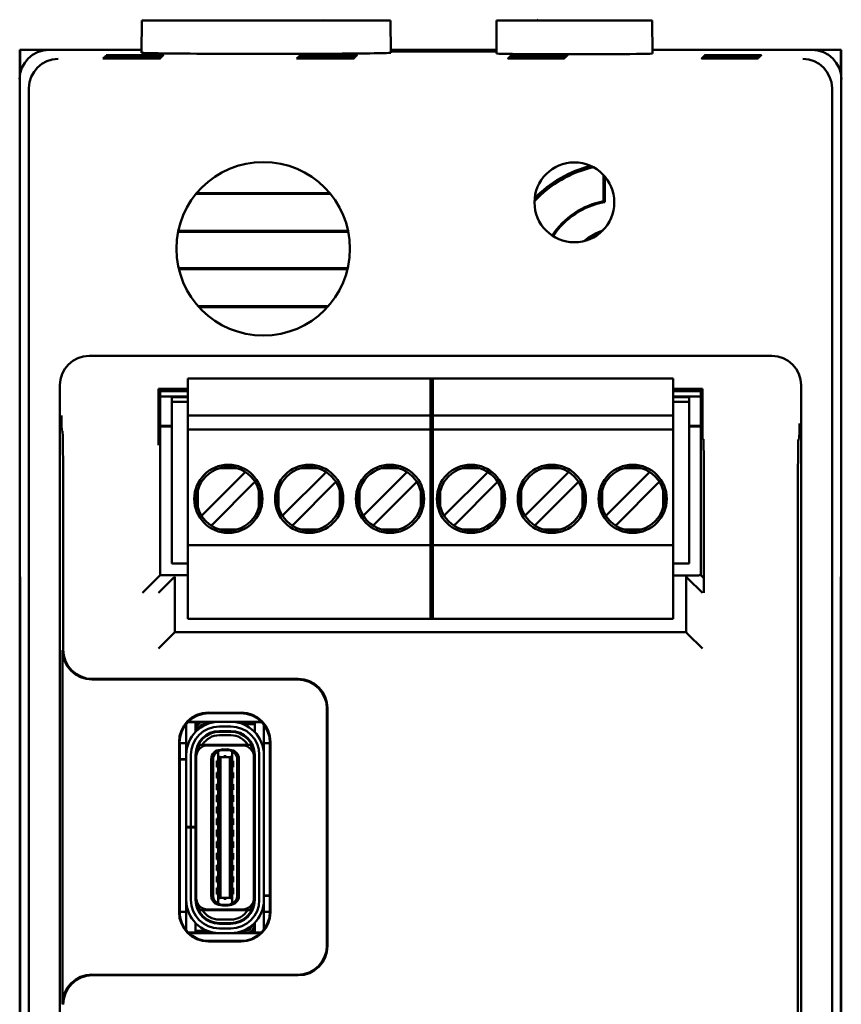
# Model space of a CAD drawing. Header units: inches. Extents: x 1.3 to 23.1, y 0.4 to 18.6.
# Tile 8 of 17: x 9.9 to 11.3, y 9.5 to 11.2. Entities that reach past the tile are written whole.
import ezdxf

# ---------------------------------------------------------------- set-up
doc = ezdxf.new("R2010")
doc.units = ezdxf.units.IN
doc.header["$LTSCALE"] = 0.8
doc.header["$MEASUREMENT"] = 0
doc.layers.add('Visible (ANSI)', color=7, linetype='Continuous', lineweight=50)

msp = doc.modelspace()

# ---------------------------------------------------------------- linework, layer by layer
at = {"layer": 'Visible (ANSI)'}
for p, q in [((10.0654, 11.1666), (10.0649, 11.1116)), ((10.0654, 11.1666), (10.4894, 11.1666)), ((10.4894, 11.1666), (10.4899, 11.1116)), ((10.6701, 11.1666), (10.6696, 11.1103)), ((10.6701, 11.1666), (10.9352, 11.1666)), ((10.9352, 11.1666), (10.9357, 11.1103)), ((9.8574, 11.1166), (9.858, 11.1166)), ((9.8574, 11.1166), (9.8574, 11.0666)), ((9.858, 11.0745), (9.858, 11.1166)), ((9.858, 11.1166), (9.9074, 11.1166)), ((10.065, 11.1166), (9.9074, 11.1166)), ((10.4898, 11.1167), (10.6697, 11.1167)), ((10.6697, 11.1166), (10.4898, 11.1166)), ((10.4899, 11.115), (10.6696, 11.115)), ((10.6696, 11.1139), (10.4899, 11.1139)), ((10.7363, 11.1077), (10.7363, 11.1069)), ((10.7363, 11.1077), (10.7492, 11.1077)), ((10.7492, 11.1077), (10.7492, 11.1069)), ((11.2074, 11.1166), (10.9356, 11.1166)), ((11.0663, 11.1077), (11.0663, 11.1069)), ((11.0663, 11.1077), (11.0792, 11.1077)), ((11.0792, 11.1077), (11.0792, 11.1069)), ((11.2074, 11.1166), (11.2568, 11.1166)), ((11.2568, 11.1166), (11.2568, 11.0745)), ((11.2568, 11.1166), (11.2574, 11.1166)), ((11.2574, 11.0666), (11.2574, 11.1166)), ((10.7311, 11.1025), (10.7311, 11.1016)), ((10.7311, 11.1025), (10.7439, 11.1025)), ((10.7439, 11.1016), (10.7311, 11.1016)), ((10.7328, 11.1042), (10.7328, 11.1034)), ((10.7328, 11.1042), (10.7457, 11.1042)), ((10.7457, 11.1034), (10.7328, 11.1034)), ((10.7346, 11.106), (10.7346, 11.1051)), ((10.7346, 11.106), (10.7474, 11.106)), ((10.7474, 11.1051), (10.7346, 11.1051)), ((10.7492, 11.1069), (10.7363, 11.1069)), ((10.7439, 11.1025), (10.7439, 11.1016)), ((10.7457, 11.1042), (10.7457, 11.1034)), ((10.7474, 11.106), (10.7474, 11.1051)), ((11.0611, 11.1025), (11.0611, 11.1016)), ((11.0611, 11.1025), (11.0739, 11.1025)), ((11.0739, 11.1016), (11.0611, 11.1016)), ((11.0628, 11.1042), (11.0628, 11.1034)), ((11.0628, 11.1042), (11.0757, 11.1042)), ((11.0757, 11.1034), (11.0628, 11.1034)), ((11.0646, 11.106), (11.0646, 11.1051)), ((11.0646, 11.106), (11.0774, 11.106)), ((11.0774, 11.1051), (11.0646, 11.1051)), ((11.0792, 11.1069), (11.0663, 11.1069)), ((11.0739, 11.1025), (11.0739, 11.1016)), ((11.0757, 11.1042), (11.0757, 11.1034)), ((11.0774, 11.106), (11.0774, 11.1051)), ((9.8574, 11.0666), (9.8574, 10.2466)), ((11.2574, 10.2466), (11.2574, 11.0666)), ((9.8732, 7.6824), (9.8732, 11.0507)), ((11.2416, 11.0507), (11.2416, 7.6824)), ((10.8524, 10.8587), (10.8524, 10.9031)), ((10.8542, 10.901), (10.8542, 10.8572)), ((10.3856, 10.8726), (10.1592, 10.8726)), ((10.387, 10.871), (10.1579, 10.871)), ((10.1274, 10.8063), (10.4174, 10.8063)), ((10.1277, 10.8079), (10.4171, 10.8079)), ((10.4165, 10.7444), (10.1283, 10.7444)), ((10.4161, 10.7429), (10.1287, 10.7429)), ((10.1616, 10.6797), (10.3832, 10.6797)), ((10.163, 10.6781), (10.3818, 10.6781)), ((11.1389, 10.5951), (9.9759, 10.5951)), ((10.144, 10.5484), (10.144, 10.5563)), ((10.144, 10.5563), (10.5613, 10.5563)), ((10.5574, 10.5484), (10.5574, 10.5563)), ((10.5574, 10.5563), (10.9708, 10.5563)), ((10.5613, 10.5563), (10.5613, 10.5484)), ((10.9708, 10.5563), (10.9708, 10.5484)), ((9.9259, 10.5451), (9.9259, 8.188)), ((10.144, 10.539), (10.094, 10.539)), ((10.096, 10.5349), (10.094, 10.539)), ((10.094, 10.539), (10.094, 10.4861)), ((10.144, 10.4933), (10.144, 10.5484)), ((10.5574, 10.5484), (10.5574, 10.4933)), ((10.5613, 10.4933), (10.5613, 10.5484)), ((10.9708, 10.5484), (10.9708, 10.4933)), ((11.0208, 10.539), (10.9708, 10.539)), ((11.0208, 10.539), (11.0189, 10.5349)), ((11.0208, 10.4792), (11.0208, 10.539)), ((11.1889, 8.188), (11.1889, 10.5451)), ((10.096, 10.5349), (10.144, 10.5349)), ((10.0969, 10.2214), (10.0969, 10.5349)), ((10.144, 10.5261), (10.0969, 10.5261)), ((10.144, 10.526), (10.0969, 10.526)), ((10.1165, 10.5169), (10.1165, 10.5248)), ((10.144, 10.5248), (10.1165, 10.5248)), ((10.9708, 10.5349), (11.0189, 10.5349)), ((11.0179, 10.5261), (10.9708, 10.5261)), ((11.0179, 10.526), (10.9708, 10.526)), ((10.9983, 10.5248), (10.9708, 10.5248)), ((10.9983, 10.5248), (10.9983, 10.5169)), ((11.0179, 10.5349), (11.0179, 10.2214)), ((10.1165, 10.2413), (10.1165, 10.5169)), ((10.1165, 10.5169), (10.144, 10.5169)), ((10.9708, 10.5169), (10.9983, 10.5169)), ((10.9983, 10.2413), (10.9983, 10.5169)), ((10.144, 10.4933), (10.144, 10.4697)), ((10.5613, 10.4933), (10.144, 10.4933)), ((10.5574, 10.4933), (10.5574, 10.4697)), ((10.9708, 10.4933), (10.5574, 10.4933)), ((10.5613, 10.4697), (10.5613, 10.4933)), ((10.9708, 10.4697), (10.9708, 10.4933)), ((10.0969, 10.476), (10.1165, 10.476)), ((10.1165, 10.475), (10.0969, 10.475)), ((10.9983, 10.476), (11.0179, 10.476)), ((11.0179, 10.475), (10.9983, 10.475)), ((9.9304, 10.4666), (9.9291, 10.468)), ((10.144, 10.4618), (10.144, 10.4697)), ((10.5613, 10.4697), (10.144, 10.4697)), ((10.144, 10.2807), (10.144, 10.4618)), ((10.5574, 10.4618), (10.5574, 10.4697)), ((10.9708, 10.4697), (10.5574, 10.4697)), ((10.5574, 10.4618), (10.5574, 10.2807)), ((10.5613, 10.4697), (10.5613, 10.4618)), ((10.5613, 10.2807), (10.5613, 10.4618)), ((10.9708, 10.4697), (10.9708, 10.4618)), ((10.9708, 10.4618), (10.9708, 10.2807)), ((11.0223, 10.4529), (11.021, 10.4542)), ((11.1857, 10.4543), (11.1844, 10.4529)), ((10.2274, 10.4037), (10.1984, 10.4037)), ((10.3652, 10.4037), (10.3362, 10.4037)), ((10.503, 10.4037), (10.474, 10.4037)), ((10.6408, 10.4037), (10.6118, 10.4037)), ((10.7786, 10.4037), (10.7496, 10.4037)), ((10.9164, 10.4037), (10.8874, 10.4037)), ((10.2376, 10.393), (10.1715, 10.3268)), ((10.2419, 10.3973), (10.2376, 10.393)), ((10.3754, 10.393), (10.3093, 10.3268)), ((10.3797, 10.3973), (10.3754, 10.393)), ((10.5132, 10.393), (10.4471, 10.3268)), ((10.5175, 10.3973), (10.5132, 10.393)), ((10.651, 10.393), (10.5849, 10.3268)), ((10.6553, 10.3973), (10.651, 10.393)), ((10.7888, 10.393), (10.7227, 10.3268)), ((10.7931, 10.3973), (10.7888, 10.393)), ((10.9266, 10.393), (10.8605, 10.3268)), ((10.9309, 10.3973), (10.9266, 10.393)), ((10.1882, 10.3101), (10.2543, 10.3763)), ((10.2586, 10.3806), (10.2543, 10.3763)), ((10.326, 10.3101), (10.3921, 10.3763)), ((10.3964, 10.3806), (10.3921, 10.3763)), ((10.4638, 10.3101), (10.5299, 10.3763)), ((10.5342, 10.3806), (10.5299, 10.3763)), ((10.6016, 10.3101), (10.6677, 10.3763)), ((10.672, 10.3806), (10.6677, 10.3763)), ((10.7394, 10.3101), (10.8055, 10.3763)), ((10.8098, 10.3806), (10.8055, 10.3763)), ((10.8772, 10.3101), (10.9433, 10.3763)), ((10.9476, 10.3806), (10.9433, 10.3763)), ((10.1607, 10.3661), (10.1607, 10.337)), ((10.2651, 10.337), (10.2651, 10.3661)), ((10.2985, 10.3661), (10.2985, 10.337)), ((10.4029, 10.337), (10.4029, 10.3661)), ((10.4363, 10.3661), (10.4363, 10.337)), ((10.5407, 10.337), (10.5407, 10.3661)), ((10.5741, 10.3661), (10.5741, 10.337)), ((10.6785, 10.337), (10.6785, 10.3661)), ((10.7119, 10.3661), (10.7119, 10.337)), ((10.8163, 10.337), (10.8163, 10.3661)), ((10.8497, 10.3661), (10.8497, 10.337)), ((10.9541, 10.337), (10.9541, 10.3661)), ((9.9315, 10.0946), (9.9315, 10.3416)), ((10.1715, 10.3268), (10.1672, 10.3225)), ((10.3093, 10.3268), (10.305, 10.3225)), ((10.4471, 10.3268), (10.4428, 10.3225)), ((10.5849, 10.3268), (10.5806, 10.3225)), ((10.7227, 10.3268), (10.7184, 10.3225)), ((10.8605, 10.3268), (10.8562, 10.3225)), ((11.0233, 10.3279), (11.0233, 10.1912)), ((11.1833, 10.3279), (11.1833, 8.2676)), ((10.1882, 10.3101), (10.1839, 10.3058)), ((10.326, 10.3101), (10.3217, 10.3058)), ((10.4638, 10.3101), (10.4595, 10.3058)), ((10.6016, 10.3101), (10.5973, 10.3058)), ((10.7394, 10.3101), (10.7351, 10.3058)), ((10.8772, 10.3101), (10.8729, 10.3058)), ((10.2274, 10.2994), (10.1984, 10.2994)), ((10.3652, 10.2994), (10.3362, 10.2994)), ((10.503, 10.2994), (10.474, 10.2994)), ((10.6408, 10.2994), (10.6118, 10.2994)), ((10.7786, 10.2994), (10.7496, 10.2994)), ((10.9164, 10.2994), (10.8874, 10.2994)), ((10.144, 10.2728), (10.144, 10.2807)), ((10.144, 10.1547), (10.144, 10.2728)), ((10.144, 10.2728), (10.5613, 10.2728)), ((10.5574, 10.2728), (10.5574, 10.2807)), ((10.5574, 10.2728), (10.5574, 10.1547)), ((10.5574, 10.2728), (10.9708, 10.2728)), ((10.5613, 10.2807), (10.5613, 10.2728)), ((10.5613, 10.1547), (10.5613, 10.2728)), ((10.9708, 10.2807), (10.9708, 10.2728)), ((10.9708, 10.2728), (10.9708, 10.1547)), ((9.8574, 10.2466), (9.8579, 10.2461)), ((9.8574, 10.2466), (9.8574, 10.2416)), ((9.8574, 10.2416), (9.8574, 8.4916)), ((9.8579, 10.2416), (9.8574, 10.2416)), ((9.8574, 10.2416), (9.8578, 10.2411)), ((9.8578, 10.2411), (9.8583, 10.1907)), ((9.8579, 10.2411), (9.8578, 10.2411)), ((9.8579, 10.2461), (9.8583, 10.1927)), ((10.1165, 10.2413), (10.144, 10.2413)), ((10.9708, 10.2413), (10.9983, 10.2413)), ((11.2565, 10.1927), (11.2569, 10.2461)), ((11.2565, 10.1907), (11.257, 10.2411)), ((11.2569, 10.2461), (11.2574, 10.2466)), ((11.2574, 10.2416), (11.2569, 10.2416)), ((11.257, 10.2411), (11.2569, 10.2411)), ((11.2574, 10.2416), (11.257, 10.2411)), ((11.2574, 10.2416), (11.2574, 10.2466)), ((11.2574, 8.4916), (11.2574, 10.2416)), ((10.0917, 10.2162), (10.0969, 10.2214)), ((10.144, 10.2214), (10.0969, 10.2214)), ((10.1192, 10.2162), (10.1218, 10.2188)), ((11.0146, 10.2208), (10.9708, 10.2208)), ((10.993, 10.2188), (10.9956, 10.2162)), ((11.0153, 10.2214), (11.0146, 10.2208)), ((11.0179, 10.2214), (11.0153, 10.2214)), ((11.0231, 10.2162), (11.0179, 10.2214)), ((10.0917, 10.2162), (10.0667, 10.1912)), ((10.1192, 10.2162), (10.0942, 10.1912)), ((10.9956, 10.2162), (11.0206, 10.1912)), ((9.8583, 10.1927), (9.8583, 8.5404)), ((9.8583, 8.5424), (9.8583, 10.1907)), ((9.8583, 10.1907), (9.8583, 10.1907)), ((10.1216, 10.1938), (10.1216, 10.1241)), ((10.9932, 10.1241), (10.9932, 10.1938)), ((11.2565, 8.5404), (11.2565, 10.1927)), ((11.2565, 10.1907), (11.2565, 8.5424)), ((11.2565, 10.1907), (11.2565, 10.1907)), ((10.144, 10.1468), (10.144, 10.1547)), ((10.5574, 10.1468), (10.5574, 10.1547)), ((10.5613, 10.1547), (10.5613, 10.1468)), ((10.9708, 10.1547), (10.9708, 10.1468)), ((10.144, 10.1468), (10.5613, 10.1468)), ((10.5574, 10.1468), (10.9708, 10.1468)), ((10.1192, 10.1217), (10.0942, 10.0967)), ((10.1192, 10.1217), (10.1216, 10.1241)), ((10.1216, 10.1241), (10.9932, 10.1241)), ((10.9956, 10.1217), (10.9932, 10.1241)), ((10.9956, 10.1217), (11.0206, 10.0967)), ((9.9305, 9.4906), (9.9305, 10.0936)), ((10.3309, 10.0436), (9.9805, 10.0436)), ((9.9815, 10.0446), (10.3319, 10.0446)), ((10.179, 9.9871), (10.2348, 9.9871)), ((10.18, 9.9861), (10.18, 9.9861)), ((10.2338, 9.9861), (10.18, 9.9861)), ((10.2338, 9.9861), (10.2338, 9.9861)), ((10.3809, 9.5906), (10.3809, 9.9936)), ((10.3819, 9.9946), (10.3819, 9.5896)), ((10.1413, 9.9589), (10.1413, 9.9678)), ((10.157, 9.9707), (10.1438, 9.9707)), ((10.1708, 9.9717), (10.1448, 9.9717)), ((10.157, 9.9589), (10.157, 9.9707)), ((10.162, 9.9677), (10.157, 9.9677)), ((10.1708, 9.9717), (10.269, 9.9717)), ((10.1774, 9.9677), (10.1708, 9.9677)), ((10.2172, 9.9715), (10.1976, 9.9715)), ((10.2578, 9.9677), (10.2374, 9.9677)), ((10.27, 9.9707), (10.2578, 9.9707)), ((10.2578, 9.9707), (10.2578, 9.9589)), ((10.2735, 9.9589), (10.2735, 9.9665)), ((10.1413, 9.925), (10.1413, 9.9589)), ((10.157, 9.9542), (10.157, 9.9589)), ((10.159, 9.9562), (10.159, 9.9599)), ((10.1629, 9.9599), (10.1629, 9.9595)), ((10.1976, 9.9636), (10.2172, 9.9636)), ((10.1976, 9.9545), (10.1976, 9.9557)), ((10.2172, 9.9557), (10.1976, 9.9557)), ((10.2172, 9.9545), (10.1976, 9.9545)), ((10.2172, 9.9545), (10.2172, 9.9557)), ((10.2578, 9.9589), (10.2578, 9.9542)), ((10.2735, 9.925), (10.2735, 9.9589)), ((10.129, 9.6471), (10.129, 9.9371)), ((10.13, 9.9361), (10.13, 9.9361)), ((10.13, 9.9361), (10.13, 9.6481)), ((10.1413, 9.9353), (10.13, 9.9353)), ((10.1626, 9.9333), (10.1613, 9.9333)), ((10.1629, 9.9362), (10.1629, 9.9339)), ((10.2172, 9.9486), (10.1976, 9.9486)), ((10.2838, 9.9353), (10.2735, 9.9353)), ((10.2838, 9.9361), (10.2838, 9.9361)), ((10.2838, 9.6481), (10.2838, 9.9361)), ((10.2848, 9.9371), (10.2848, 9.6471)), ((10.1413, 9.9152), (10.1413, 9.925)), ((10.1644, 9.9325), (10.1689, 9.9325)), ((10.2459, 9.9325), (10.1689, 9.9325)), ((10.2369, 9.9313), (10.1779, 9.9313)), ((10.1956, 9.9201), (10.1992, 9.923)), ((10.1956, 9.9201), (10.1956, 9.9203)), ((10.1956, 9.913), (10.1956, 9.9201)), ((10.1995, 9.9232), (10.1992, 9.923)), ((10.2011, 9.9238), (10.1995, 9.9238)), ((10.2054, 9.9232), (10.1995, 9.9232)), ((10.2054, 9.9246), (10.2035, 9.9246)), ((10.2094, 9.9246), (10.2054, 9.9246)), ((10.2054, 9.9232), (10.2054, 9.9246)), ((10.2153, 9.9232), (10.2054, 9.9232)), ((10.2094, 9.9246), (10.2094, 9.9232)), ((10.2113, 9.9246), (10.2094, 9.9246)), ((10.2153, 9.9238), (10.2137, 9.9238)), ((10.2156, 9.923), (10.2153, 9.9232)), ((10.2192, 9.9201), (10.2156, 9.923)), ((10.2192, 9.9201), (10.2192, 9.9203)), ((10.2192, 9.913), (10.2192, 9.9201)), ((10.2504, 9.9325), (10.2459, 9.9325)), ((10.2735, 9.9152), (10.2735, 9.925)), ((10.13, 9.9081), (10.1413, 9.9081)), ((10.1413, 9.9073), (10.13, 9.9073)), ((10.1413, 9.7927), (10.1413, 9.9152)), ((10.1491, 9.7927), (10.1491, 9.9152)), ((10.157, 9.7927), (10.157, 9.9152)), ((10.157, 9.9081), (10.1582, 9.9081)), ((10.1582, 9.9073), (10.157, 9.9073)), ((10.1582, 9.9116), (10.1582, 9.9152)), ((10.1582, 9.6715), (10.1582, 9.9116)), ((10.1838, 9.675), (10.1838, 9.9081)), ((10.1869, 9.6742), (10.1869, 9.9088)), ((10.1936, 9.9053), (10.1936, 9.8943)), ((10.1936, 9.9053), (10.1956, 9.9053)), ((10.1956, 9.913), (10.1956, 9.6701)), ((10.1995, 9.9114), (10.1956, 9.913)), ((10.1995, 9.9114), (10.1995, 9.6717)), ((10.2153, 9.9114), (10.1995, 9.9114)), ((10.2192, 9.913), (10.2153, 9.9114)), ((10.2153, 9.9114), (10.2153, 9.6717)), ((10.2192, 9.6701), (10.2192, 9.913)), ((10.2192, 9.9053), (10.2212, 9.9053)), ((10.2212, 9.8943), (10.2212, 9.9053)), ((10.2279, 9.9088), (10.2279, 9.6743)), ((10.231, 9.675), (10.231, 9.9081)), ((10.2566, 9.9116), (10.2566, 9.9152)), ((10.2566, 9.6715), (10.2566, 9.9116)), ((10.2578, 9.6679), (10.2578, 9.9152)), ((10.2657, 9.9152), (10.2657, 9.6679)), ((10.2735, 9.6679), (10.2735, 9.9152)), ((10.1936, 9.8943), (10.1956, 9.8943)), ((10.1936, 9.8849), (10.1936, 9.8754)), ((10.1936, 9.8849), (10.1956, 9.8849)), ((10.2192, 9.8943), (10.2212, 9.8943)), ((10.2192, 9.8849), (10.2212, 9.8849)), ((10.2212, 9.8754), (10.2212, 9.8849)), ((10.1936, 9.8754), (10.1956, 9.8754)), ((10.2192, 9.8754), (10.2212, 9.8754)), ((10.1936, 9.8652), (10.1936, 9.8557)), ((10.1936, 9.8652), (10.1956, 9.8652)), ((10.1936, 9.8557), (10.1956, 9.8557)), ((10.2192, 9.8652), (10.2212, 9.8652)), ((10.2192, 9.8557), (10.2212, 9.8557)), ((10.2212, 9.8557), (10.2212, 9.8652)), ((10.1936, 9.8463), (10.1936, 9.8353)), ((10.1936, 9.8463), (10.1956, 9.8463)), ((10.1936, 9.8353), (10.1956, 9.8353)), ((10.2192, 9.8463), (10.2212, 9.8463)), ((10.2192, 9.8353), (10.2212, 9.8353)), ((10.2212, 9.8353), (10.2212, 9.8463)), ((10.1582, 9.8297), (10.157, 9.8304)), ((10.1936, 9.8266), (10.1936, 9.8156)), ((10.1936, 9.8266), (10.1956, 9.8266)), ((10.1936, 9.8156), (10.1956, 9.8156)), ((10.2192, 9.8266), (10.2212, 9.8266)), ((10.2192, 9.8156), (10.2212, 9.8156)), ((10.2212, 9.8156), (10.2212, 9.8266)), ((10.2578, 9.8304), (10.2566, 9.8297)), ((10.1936, 9.8069), (10.1936, 9.7959)), ((10.1936, 9.8069), (10.1956, 9.8069)), ((10.2192, 9.8069), (10.2212, 9.8069)), ((10.2212, 9.7959), (10.2212, 9.8069)), ((10.1413, 9.7916), (10.1413, 9.7927)), ((10.1413, 9.7927), (10.1491, 9.7927)), ((10.1491, 9.7916), (10.1413, 9.7916)), ((10.1413, 9.6679), (10.1413, 9.7916)), ((10.157, 9.7927), (10.1491, 9.7927)), ((10.157, 9.7916), (10.1491, 9.7916)), ((10.1491, 9.6679), (10.1491, 9.7916)), ((10.157, 9.7927), (10.157, 9.7916)), ((10.157, 9.6679), (10.157, 9.7916)), ((10.1936, 9.7959), (10.1956, 9.7959)), ((10.1936, 9.7872), (10.1936, 9.7762)), ((10.1936, 9.7872), (10.1956, 9.7872)), ((10.2192, 9.7959), (10.2212, 9.7959)), ((10.2192, 9.7872), (10.2212, 9.7872)), ((10.2212, 9.7762), (10.2212, 9.7872)), ((10.1936, 9.7762), (10.1956, 9.7762)), ((10.1936, 9.7675), (10.1936, 9.7565)), ((10.1936, 9.7675), (10.1956, 9.7675)), ((10.2192, 9.7762), (10.2212, 9.7762)), ((10.2192, 9.7675), (10.2212, 9.7675)), ((10.2212, 9.7565), (10.2212, 9.7675)), ((10.1582, 9.7534), (10.157, 9.7527)), ((10.1936, 9.7565), (10.1956, 9.7565)), ((10.2192, 9.7565), (10.2212, 9.7565)), ((10.2578, 9.7527), (10.2566, 9.7534)), ((10.1936, 9.7478), (10.1936, 9.7368)), ((10.1936, 9.7478), (10.1956, 9.7478)), ((10.1936, 9.7368), (10.1956, 9.7368)), ((10.2192, 9.7478), (10.2212, 9.7478)), ((10.2192, 9.7368), (10.2212, 9.7368)), ((10.2212, 9.7368), (10.2212, 9.7478)), ((10.1936, 9.7274), (10.1936, 9.7179)), ((10.1936, 9.7274), (10.1956, 9.7274)), ((10.1936, 9.7179), (10.1956, 9.7179)), ((10.2192, 9.7274), (10.2212, 9.7274)), ((10.2192, 9.7179), (10.2212, 9.7179)), ((10.2212, 9.7179), (10.2212, 9.7274)), ((10.1936, 9.7077), (10.1936, 9.6982)), ((10.1936, 9.7077), (10.1956, 9.7077)), ((10.1936, 9.6982), (10.1956, 9.6982)), ((10.2192, 9.7077), (10.2212, 9.7077)), ((10.2192, 9.6982), (10.2212, 9.6982)), ((10.2212, 9.6982), (10.2212, 9.7077)), ((10.1936, 9.6888), (10.1936, 9.6778)), ((10.1936, 9.6888), (10.1956, 9.6888)), ((10.2192, 9.6888), (10.2212, 9.6888)), ((10.2212, 9.6778), (10.2212, 9.6888)), ((10.1413, 9.6581), (10.1413, 9.6679)), ((10.1582, 9.6679), (10.1582, 9.6715)), ((10.1936, 9.6778), (10.1956, 9.6778)), ((10.1956, 9.6701), (10.1995, 9.6717)), ((10.1956, 9.663), (10.1956, 9.6701)), ((10.2153, 9.6717), (10.1995, 9.6717)), ((10.2153, 9.6717), (10.2192, 9.6701)), ((10.2192, 9.6778), (10.2212, 9.6778)), ((10.2192, 9.663), (10.2192, 9.6701)), ((10.2566, 9.6758), (10.2578, 9.6758)), ((10.2578, 9.675), (10.2566, 9.675)), ((10.2566, 9.6679), (10.2566, 9.6715)), ((10.2735, 9.6758), (10.2838, 9.6758)), ((10.2838, 9.675), (10.2735, 9.675)), ((10.2735, 9.6581), (10.2735, 9.6679)), ((10.13, 9.6481), (10.13, 9.6481)), ((10.1413, 9.6478), (10.13, 9.6478)), ((10.1413, 9.6242), (10.1413, 9.6581)), ((10.1689, 9.6506), (10.1644, 9.6506)), ((10.2459, 9.6506), (10.1689, 9.6506)), ((10.2369, 9.6518), (10.1779, 9.6518)), ((10.1956, 9.663), (10.1992, 9.6601)), ((10.1956, 9.6628), (10.1956, 9.663)), ((10.1992, 9.6601), (10.1995, 9.6599)), ((10.1995, 9.6599), (10.2054, 9.6599)), ((10.2011, 9.6593), (10.1995, 9.6593)), ((10.2054, 9.6585), (10.2035, 9.6585)), ((10.2054, 9.6599), (10.2153, 9.6599)), ((10.2054, 9.6585), (10.2054, 9.6599)), ((10.2094, 9.6585), (10.2054, 9.6585)), ((10.2094, 9.6599), (10.2094, 9.6585)), ((10.2113, 9.6585), (10.2094, 9.6585)), ((10.2153, 9.6593), (10.2137, 9.6593)), ((10.2156, 9.6601), (10.2153, 9.6599)), ((10.2156, 9.6601), (10.2192, 9.663)), ((10.2192, 9.6628), (10.2192, 9.663)), ((10.2504, 9.6506), (10.2459, 9.6506)), ((10.2519, 9.6492), (10.2519, 9.6469)), ((10.2522, 9.6498), (10.2535, 9.6498)), ((10.2735, 9.6242), (10.2735, 9.6581)), ((10.2838, 9.6478), (10.2735, 9.6478)), ((10.2838, 9.6481), (10.2838, 9.6481)), ((10.2172, 9.6345), (10.1976, 9.6345)), ((10.1413, 9.6165), (10.1413, 9.6242)), ((10.157, 9.6242), (10.157, 9.6289)), ((10.157, 9.6124), (10.157, 9.6242)), ((10.157, 9.6154), (10.1774, 9.6154)), ((10.2172, 9.6286), (10.1976, 9.6286)), ((10.1976, 9.6274), (10.1976, 9.6286)), ((10.2172, 9.6274), (10.1976, 9.6274)), ((10.2172, 9.6195), (10.1976, 9.6195)), ((10.2172, 9.6274), (10.2172, 9.6286)), ((10.2374, 9.6154), (10.244, 9.6154)), ((10.2519, 9.6236), (10.2519, 9.6232)), ((10.2528, 9.6154), (10.2578, 9.6154)), ((10.2558, 9.6269), (10.2558, 9.6232)), ((10.2578, 9.6289), (10.2578, 9.6242)), ((10.2578, 9.6242), (10.2578, 9.6124)), ((10.2735, 9.6177), (10.2735, 9.6242)), ((10.145, 9.6124), (10.157, 9.6124)), ((10.244, 9.6114), (10.146, 9.6114)), ((10.18, 9.5981), (10.18, 9.5981)), ((10.18, 9.5981), (10.2338, 9.5981)), ((10.2172, 9.6116), (10.1976, 9.6116)), ((10.2338, 9.5981), (10.2338, 9.5981)), ((10.2678, 9.6114), (10.244, 9.6114)), ((10.2578, 9.6124), (10.2689, 9.6124)), ((10.2348, 9.5971), (10.179, 9.5971)), ((9.9805, 9.5406), (10.3309, 9.5406)), ((10.3319, 9.5396), (9.9815, 9.5396))]:
    msp.add_line(p, q, dxfattribs=at)
for centre, radius in [((10.2724, 10.7776), 0.1478), ((10.8026, 10.8567), 0.068), ((10.2129, 10.3515), 0.0581), ((10.3507, 10.3515), 0.0581), ((10.4885, 10.3515), 0.0581), ((10.6263, 10.3515), 0.0581), ((10.7641, 10.3515), 0.0581), ((10.9019, 10.3515), 0.0581)]:
    msp.add_circle(centre, radius, dxfattribs=at)
for centre, radius, start, end in [((10.3909, 11.1547), 0.02, 138.4591, 143.7317), ((10.7239, 11.1547), 0.02, 36.2683, 41.5409), ((10.6525, 11.1166), 0.0001, 90, 180), ((10.8774, 10.7266), 0.1945, 102.5279, 137.2191), ((10.8774, 10.7266), 0.1978, 103.6853, 136.0617), ((10.8774, 10.7266), 0.1345, 100.7121, 146.8179), ((10.8774, 10.7266), 0.1327, 100.0612, 146.8153), ((10.8774, 10.7266), 0.0863, 107.9565, 131.7905), ((10.8774, 10.7266), 0.084, 111.7175, 128.0295), ((10.2129, 10.3515), 0.0541, 105.4987, 164.5013), ((10.2129, 10.3515), 0.0541, 15.4987, 74.5013), ((10.3507, 10.3515), 0.0541, 105.4987, 164.5013), ((10.3507, 10.3515), 0.0541, 15.4987, 74.5013), ((10.4885, 10.3515), 0.0541, 105.4987, 164.5013), ((10.4885, 10.3515), 0.0541, 15.4987, 74.5013), ((10.6263, 10.3515), 0.0541, 105.4987, 164.5013), ((10.6263, 10.3515), 0.0541, 15.4987, 74.5013), ((10.7641, 10.3515), 0.0541, 105.4987, 164.5013), ((10.7641, 10.3515), 0.0541, 15.4987, 74.5013), ((10.9019, 10.3515), 0.0541, 105.4987, 164.5013), ((10.9019, 10.3515), 0.0541, 15.4987, 74.5013), ((10.2129, 10.3515), 0.0541, 195.4987, 254.5013), ((10.2129, 10.3515), 0.0541, 285.4987, 344.5013), ((10.3507, 10.3515), 0.0541, 195.4987, 254.5013), ((10.3507, 10.3515), 0.0541, 285.4987, 344.5013), ((10.4885, 10.3515), 0.0541, 195.4987, 254.5013), ((10.4885, 10.3515), 0.0541, 285.4987, 344.5013), ((10.6263, 10.3515), 0.0541, 195.4987, 254.5013), ((10.6263, 10.3515), 0.0541, 285.4987, 344.5013), ((10.7641, 10.3515), 0.0541, 195.4987, 254.5013), ((10.7641, 10.3515), 0.0541, 285.4987, 344.5013), ((10.9019, 10.3515), 0.0541, 195.4987, 254.5013), ((10.9019, 10.3515), 0.0541, 285.4987, 344.5013), ((10.1976, 9.9152), 0.0563, 90, 180), ((10.1708, 9.9599), 0.0118, 138.1897, 180), ((10.1708, 9.9599), 0.0118, 90, 138.1897), ((10.1708, 9.9599), 0.00787, 90, 180), ((10.2172, 9.9152), 0.0563, 0, 90), ((10.1976, 9.9152), 0.0484, 90, 180), ((10.1976, 9.9152), 0.0406, 90, 180), ((10.1976, 9.9152), 0.0394, 90, 180), ((10.2172, 9.9152), 0.0484, 0, 90), ((10.2172, 9.9152), 0.0406, 0, 90), ((10.2172, 9.9152), 0.0394, 0, 90), ((10.1976, 9.9152), 0.0335, 90, 148.8255), ((10.2172, 9.9152), 0.0335, 31.1746, 90), ((10.1779, 9.9116), 0.0197, 90, 180), ((10.1976, 9.9152), 0.0374, 152.4089, 170.8287), ((10.1995, 9.9081), 0.0157, 90, 180), ((10.1987, 9.9089), 0.0118, 105.466, 180.1149), ((10.1987, 9.9089), 0.0118, 103.9465, 105.466), ((10.2035, 9.9207), 0.00394, 90, 139.4584), ((10.2113, 9.9207), 0.00394, 40.5416, 90), ((10.2153, 9.9081), 0.0157, 0, 90), ((10.2161, 9.9089), 0.0118, 74.534, 76.0536), ((10.2161, 9.9089), 0.0118, 359.8851, 74.534), ((10.2369, 9.9116), 0.0197, 0, 90), ((10.2172, 9.9152), 0.0374, 9.1714, 27.5911), ((10.1609, 9.8509), 0.00394, 180, 225.5728), ((10.2539, 9.8509), 0.00394, 314.4268, 0), ((10.1609, 9.7322), 0.00394, 134.4273, 180), ((10.2539, 9.7322), 0.00394, 0, 45.5732), ((10.1976, 9.6679), 0.0563, 180, 270), ((10.1976, 9.6679), 0.0484, 180, 270), ((10.1976, 9.6679), 0.0406, 180, 270), ((10.1779, 9.6715), 0.0197, 180, 270), ((10.1976, 9.6679), 0.0394, 180, 270), ((10.1995, 9.675), 0.0157, 180, 270), ((10.1987, 9.6742), 0.0118, 179.8999, 254.534), ((10.2153, 9.675), 0.0157, 270, 0), ((10.2172, 9.6679), 0.0394, 270, 0), ((10.2172, 9.6679), 0.0484, 270, 0), ((10.2172, 9.6679), 0.0406, 270, 0), ((10.2172, 9.6679), 0.0563, 270, 0), ((10.2161, 9.6742), 0.0118, 285.466, 0.1149), ((10.2369, 9.6715), 0.0197, 270, 0), ((10.1976, 9.6679), 0.0374, 189.1714, 207.5911), ((10.1976, 9.6679), 0.0335, 211.1746, 270), ((10.1987, 9.6742), 0.0118, 254.534, 256.0535), ((10.2035, 9.6624), 0.00394, 220.5416, 270), ((10.2113, 9.6624), 0.00394, 270, 319.4584), ((10.2172, 9.6679), 0.0335, 270, 328.8255), ((10.2161, 9.6742), 0.0118, 283.9464, 285.466), ((10.2172, 9.6679), 0.0374, 332.4089, 350.8287), ((10.244, 9.6232), 0.00787, 270, 0), ((10.244, 9.6232), 0.0118, 270, 318.1897), ((10.244, 9.6232), 0.0118, 318.1897, 0)]:
    msp.add_arc(centre, radius, start, end, dxfattribs=at)
for centre, major_axis, ratio, start_param, end_param in [((9.9074, 11.0665), (-0.0354, 0.0354), 0.999924, 5.497825, 7.068545), ((10.2774, 11.1116), (-0.2125, 0), 0.008727, 6.28311, 9.424854), ((10.8026, 11.1103), (-0.133, 0), 0.008727, 6.283109, 9.424854), ((10.7427, 11.1073), (-0.0482, 0), 0.008727, 4.846382, 7.720009), ((10.7427, 11.1073), (-0.0482, 0), 0.008727, 1.704769, 4.578396), ((11.0727, 11.1073), (-0.0482, 0), 0.008727, 4.846382, 7.720009), ((11.0727, 11.1073), (-0.0482, 0), 0.008727, 1.704769, 4.578396), ((11.2074, 11.0665), (0.0354, 0.0354), 0.999924, 5.497825, 7.068545), ((9.9228, 11.0512), (-0.0192, -0.0463), 0.987735, 3.538674, 5.100744), ((10.7375, 11.1021), (-0.0482, 0), 0.008727, 4.846382, 7.720009), ((10.7393, 11.1038), (-0.0482, 0), 0.008727, 4.846382, 7.720009), ((10.741, 11.1055), (-0.0482, 0), 0.008727, 4.846382, 7.720009), ((10.7375, 11.1021), (-0.0482, 0), 0.008727, 1.704769, 4.578396), ((10.7393, 11.1038), (-0.0482, 0), 0.008727, 1.704769, 4.578396), ((10.741, 11.1055), (-0.0482, 0), 0.008727, 1.704769, 4.578396), ((11.0675, 11.1021), (-0.0482, 0), 0.008727, 4.846382, 7.720009), ((11.0693, 11.1038), (-0.0482, 0), 0.008727, 4.846382, 7.720009), ((11.071, 11.1055), (-0.0482, 0), 0.008727, 4.846382, 7.720009), ((11.0675, 11.1021), (-0.0482, 0), 0.008727, 1.704769, 4.578396), ((11.0693, 11.1038), (-0.0482, 0), 0.008727, 1.704769, 4.578396), ((11.071, 11.1055), (-0.0482, 0), 0.008727, 1.704769, 4.578396), ((11.192, 11.0512), (-0.0192, 0.0463), 0.987735, 4.324034, 5.886104), ((9.9232, 11.0507), (-0.0354, 0.0354), 0.999924, 0.77671, 0.78536), ((11.1916, 11.0507), (0.0354, 0.0354), 0.999924, 5.497825, 5.506476), ((9.9759, 10.545), (-0.0354, 0.0354), 0.999924, 5.497825, 7.068545), ((11.1389, 10.545), (0.0354, 0.0354), 0.999924, 5.497825, 7.068545), ((11.021, 10.4792), (0, -0.025), 0.008727, 4.712389, 6.274459), ((9.9304, 10.3416), (0, -0.125), 0.008727, 1.570796, 3.132866), ((11.0223, 10.3279), (0, -0.125), 0.008727, 1.570796, 3.132866), ((11.1844, 10.3279), (0, 0.125), 0.008727, 0.008727, 1.570796), ((10.1218, 10.1938), (0, 0.025), 0.008727, 0.008727, 1.570796), ((10.993, 10.1938), (0, -0.025), 0.008727, 1.570796, 3.132866), ((11.0231, 10.1912), (0, -0.025), 0.008727, 1.570796, 3.132866), ((9.9805, 10.0936), (-0.0354, -0.0354), 0.999924, 5.497825, 7.068545), ((9.9815, 10.0946), (-0.0354, -0.0354), 0.999924, 5.497825, 7.068545), ((10.3309, 9.9936), (0.0354, 0.0354), 0.999924, 5.497825, 7.068545), ((10.3319, 9.9946), (0.0354, 0.0354), 0.999924, 5.497825, 7.068545), ((10.179, 9.9371), (-0.0354, 0.0354), 0.999924, 5.497825, 7.068545), ((10.18, 9.9361), (-0.0354, 0.0354), 0.999772, 5.497825, 7.068545), ((10.2338, 9.9361), (0.0354, 0.0354), 0.999772, 5.497825, 7.068545), ((10.2348, 9.9371), (0.0354, 0.0354), 0.999924, 5.497825, 7.068545), ((10.18, 9.6481), (-0.0354, -0.0354), 0.999772, 5.497825, 7.068545), ((10.2338, 9.6481), (0.0354, -0.0354), 0.999772, 5.497825, 7.068545), ((10.179, 9.6471), (-0.0354, -0.0354), 0.999924, 5.497825, 7.068545), ((10.2348, 9.6471), (0.0354, -0.0354), 0.999924, 5.497825, 7.068545), ((10.3309, 9.5906), (0.0354, -0.0354), 0.999924, 5.497825, 7.068545), ((10.3319, 9.5896), (0.0354, -0.0354), 0.999924, 5.497825, 7.068545), ((9.9805, 9.4906), (-0.0354, 0.0354), 0.999924, 5.497825, 7.068545), ((9.9815, 9.4896), (-0.0354, 0.0354), 0.999924, 5.497825, 7.068545)]:
    msp.add_ellipse(centre, major_axis=major_axis, ratio=ratio, start_param=start_param, end_param=end_param, dxfattribs=at)
for centre in [(10.0534, 11.1073), (10.3834, 11.1073), (10.0482, 11.1021), (10.05, 11.1038), (10.0517, 11.1055), (10.3782, 11.1021), (10.38, 11.1038), (10.3817, 11.1055)]:
    msp.add_ellipse(centre, major_axis=(-0.0489, 0), ratio=0.008727, dxfattribs=at)
for points, degree in [([(10.8524, 10.8587), (10.8533, 10.8579), (10.8542, 10.8572)], 2), ([(10.2054, 9.913), (10.2067, 9.913), (10.2081, 9.913), (10.2094, 9.913)], 3), ([(10.2054, 9.6701), (10.2067, 9.6701), (10.2081, 9.6701), (10.2094, 9.6701)], 3)]:
    msp.add_open_spline(points, degree=degree, dxfattribs=at)
for points, knots in [([(9.9287, 10.4934), (9.9287, 10.4933), (9.9287, 10.4933), (9.9287, 10.4882), (9.9288, 10.4832), (9.9289, 10.4758), (9.9289, 10.4727), (9.929, 10.4688), (9.929, 10.468), (9.9291, 10.468)], [-0.000493, -0.000493, -0.000493, -0.000493, 0, 0, 0.0531307, 0.0531307, 0.0915083, 0.0915083, 0.1243596, 0.1243596, 0.1243596, 0.1243596]), ([(10.0938, 10.4429), (10.0938, 10.443), (10.0938, 10.443), (10.0939, 10.4479), (10.0939, 10.4529), (10.094, 10.4624), (10.094, 10.4673), (10.094, 10.4777), (10.094, 10.4821), (10.094, 10.4861)], [-0.0004931, -0.0004931, -0.0004931, -0.0004931, 0, 0, 0.0525081, 0.0525081, 0.0905823, 0.0905823, 0.1233852, 0.1233852, 0.1233852, 0.1233852]), ([(11.1857, 10.4543), (11.1858, 10.4543), (11.1858, 10.455), (11.1859, 10.459), (11.1859, 10.4621), (11.186, 10.4695), (11.1861, 10.4745), (11.1861, 10.4795), (11.1861, 10.4796), (11.1861, 10.4796)], [0, 0, 0, 0, 0.0302867, 0.0302867, 0.0656682, 0.0656682, 0.1146511, 0.1146511, 0.1151056, 0.1151056, 0.1151056, 0.1151056]), ([(10.1984, 10.4037), (10.1987, 10.4038), (10.1989, 10.4039), (10.2038, 10.4053), (10.2084, 10.4064), (10.2129, 10.4064), (10.2175, 10.4064), (10.2221, 10.4053), (10.2269, 10.4039), (10.2272, 10.4038), (10.2274, 10.4037)], [-0.03682745, -0.03682745, -0.03682745, -0.03682745, -0.03477651, -0.03477651, 0, 0, 0, 0.03477651, 0.03477651, 0.03682745, 0.03682745, 0.03682745, 0.03682745]), ([(10.3362, 10.4037), (10.3364, 10.4038), (10.3367, 10.4039), (10.3415, 10.4053), (10.3461, 10.4064), (10.3507, 10.4064), (10.3553, 10.4064), (10.3599, 10.4053), (10.3647, 10.4039), (10.365, 10.4038), (10.3652, 10.4037)], [-0.03682745, -0.03682745, -0.03682745, -0.03682745, -0.03477651, -0.03477651, 0, 0, 0, 0.03477651, 0.03477651, 0.03682745, 0.03682745, 0.03682745, 0.03682745]), ([(10.474, 10.4037), (10.4742, 10.4038), (10.4745, 10.4039), (10.4793, 10.4053), (10.4839, 10.4064), (10.4885, 10.4064), (10.4931, 10.4064), (10.4977, 10.4053), (10.5025, 10.4039), (10.5028, 10.4038), (10.503, 10.4037)], [-0.03682745, -0.03682745, -0.03682745, -0.03682745, -0.03477651, -0.03477651, 0, 0, 0, 0.03477651, 0.03477651, 0.03682745, 0.03682745, 0.03682745, 0.03682745]), ([(10.6118, 10.4037), (10.612, 10.4038), (10.6123, 10.4039), (10.6171, 10.4053), (10.6217, 10.4064), (10.6263, 10.4064), (10.6309, 10.4064), (10.6355, 10.4053), (10.6403, 10.4039), (10.6406, 10.4038), (10.6408, 10.4037)], [-0.03682745, -0.03682745, -0.03682745, -0.03682745, -0.03477651, -0.03477651, 0, 0, 0, 0.03477651, 0.03477651, 0.03682745, 0.03682745, 0.03682745, 0.03682745]), ([(10.7496, 10.4037), (10.7498, 10.4038), (10.7501, 10.4039), (10.7549, 10.4053), (10.7595, 10.4064), (10.7641, 10.4064), (10.7687, 10.4064), (10.7733, 10.4053), (10.7781, 10.4039), (10.7784, 10.4038), (10.7786, 10.4037)], [-0.03682745, -0.03682745, -0.03682745, -0.03682745, -0.03477651, -0.03477651, 0, 0, 0, 0.03477651, 0.03477651, 0.03682745, 0.03682745, 0.03682745, 0.03682745]), ([(10.8874, 10.4037), (10.8876, 10.4038), (10.8879, 10.4039), (10.8927, 10.4053), (10.8973, 10.4064), (10.9019, 10.4064), (10.9065, 10.4064), (10.9111, 10.4053), (10.9159, 10.4039), (10.9162, 10.4038), (10.9164, 10.4037)], [-0.03682745, -0.03682745, -0.03682745, -0.03682745, -0.03477651, -0.03477651, 0, 0, 0, 0.03477651, 0.03477651, 0.03682745, 0.03682745, 0.03682745, 0.03682745]), ([(10.1607, 10.337), (10.1604, 10.3381), (10.1601, 10.3392), (10.1598, 10.3402), (10.1596, 10.3413), (10.1593, 10.3422), (10.1591, 10.3432), (10.1589, 10.3441), (10.1587, 10.345), (10.1586, 10.3459), (10.1584, 10.3467), (10.1583, 10.3475), (10.1582, 10.3483), (10.1582, 10.3491), (10.1581, 10.3498), (10.1581, 10.3505), (10.1581, 10.3512), (10.1581, 10.3519), (10.1581, 10.3526), (10.1581, 10.3533), (10.1582, 10.354), (10.1582, 10.3548), (10.1583, 10.3556), (10.1584, 10.3564), (10.1586, 10.3572), (10.1587, 10.3581), (10.1589, 10.359), (10.1591, 10.3599), (10.1593, 10.3609), (10.1596, 10.3618), (10.1598, 10.3629), (10.1601, 10.3639), (10.1604, 10.365), (10.1607, 10.3661)], [0, 0, 0, 0, 0.090909, 0.090909, 0.090909, 0.181818, 0.181818, 0.181818, 0.272727, 0.272727, 0.272727, 0.363636, 0.363636, 0.363636, 0.454545, 0.454545, 0.454545, 0.545455, 0.545455, 0.545455, 0.636364, 0.636364, 0.636364, 0.727273, 0.727273, 0.727273, 0.818182, 0.818182, 0.818182, 0.909091, 0.909091, 0.909091, 1, 1, 1, 1]), ([(10.2651, 10.3661), (10.2654, 10.365), (10.2657, 10.3639), (10.266, 10.3629), (10.2663, 10.3618), (10.2665, 10.3609), (10.2667, 10.3599), (10.2669, 10.359), (10.2671, 10.3581), (10.2672, 10.3572), (10.2674, 10.3564), (10.2675, 10.3556), (10.2676, 10.3548), (10.2677, 10.354), (10.2677, 10.3533), (10.2677, 10.3526), (10.2678, 10.3519), (10.2678, 10.3512), (10.2677, 10.3505), (10.2677, 10.3498), (10.2677, 10.3491), (10.2676, 10.3483), (10.2675, 10.3475), (10.2674, 10.3467), (10.2672, 10.3459), (10.2671, 10.345), (10.2669, 10.3441), (10.2667, 10.3432), (10.2665, 10.3422), (10.2663, 10.3413), (10.266, 10.3402), (10.2657, 10.3392), (10.2654, 10.3381), (10.2651, 10.337)], [0, 0, 0, 0, 0.090909, 0.090909, 0.090909, 0.181818, 0.181818, 0.181818, 0.272727, 0.272727, 0.272727, 0.363636, 0.363636, 0.363636, 0.454545, 0.454545, 0.454545, 0.545455, 0.545455, 0.545455, 0.636364, 0.636364, 0.636364, 0.727273, 0.727273, 0.727273, 0.818182, 0.818182, 0.818182, 0.909091, 0.909091, 0.909091, 1, 1, 1, 1]), ([(10.2985, 10.337), (10.2982, 10.3381), (10.2979, 10.3392), (10.2976, 10.3402), (10.2974, 10.3413), (10.2971, 10.3422), (10.2969, 10.3432), (10.2967, 10.3441), (10.2965, 10.345), (10.2964, 10.3459), (10.2962, 10.3467), (10.2961, 10.3475), (10.296, 10.3483), (10.296, 10.3491), (10.2959, 10.3498), (10.2959, 10.3505), (10.2958, 10.3512), (10.2958, 10.3519), (10.2959, 10.3526), (10.2959, 10.3533), (10.296, 10.354), (10.296, 10.3548), (10.2961, 10.3556), (10.2962, 10.3564), (10.2964, 10.3572), (10.2965, 10.3581), (10.2967, 10.359), (10.2969, 10.3599), (10.2971, 10.3609), (10.2974, 10.3618), (10.2976, 10.3629), (10.2979, 10.3639), (10.2982, 10.365), (10.2985, 10.3661)], [0, 0, 0, 0, 0.090909, 0.090909, 0.090909, 0.181818, 0.181818, 0.181818, 0.272727, 0.272727, 0.272727, 0.363636, 0.363636, 0.363636, 0.454545, 0.454545, 0.454545, 0.545455, 0.545455, 0.545455, 0.636364, 0.636364, 0.636364, 0.727273, 0.727273, 0.727273, 0.818182, 0.818182, 0.818182, 0.909091, 0.909091, 0.909091, 1, 1, 1, 1]), ([(10.4029, 10.3661), (10.4032, 10.365), (10.4035, 10.3639), (10.4038, 10.3629), (10.4041, 10.3618), (10.4043, 10.3609), (10.4045, 10.3599), (10.4047, 10.359), (10.4049, 10.3581), (10.405, 10.3572), (10.4052, 10.3564), (10.4053, 10.3556), (10.4054, 10.3548), (10.4055, 10.354), (10.4055, 10.3533), (10.4055, 10.3526), (10.4056, 10.3519), (10.4056, 10.3512), (10.4055, 10.3505), (10.4055, 10.3498), (10.4055, 10.3491), (10.4054, 10.3483), (10.4053, 10.3475), (10.4052, 10.3467), (10.405, 10.3459), (10.4049, 10.345), (10.4047, 10.3441), (10.4045, 10.3432), (10.4043, 10.3422), (10.4041, 10.3413), (10.4038, 10.3402), (10.4035, 10.3392), (10.4032, 10.3381), (10.4029, 10.337)], [0, 0, 0, 0, 0.090909, 0.090909, 0.090909, 0.181818, 0.181818, 0.181818, 0.272727, 0.272727, 0.272727, 0.363636, 0.363636, 0.363636, 0.454545, 0.454545, 0.454545, 0.545455, 0.545455, 0.545455, 0.636364, 0.636364, 0.636364, 0.727273, 0.727273, 0.727273, 0.818182, 0.818182, 0.818182, 0.909091, 0.909091, 0.909091, 1, 1, 1, 1]), ([(10.4363, 10.337), (10.436, 10.3381), (10.4357, 10.3392), (10.4354, 10.3402), (10.4352, 10.3413), (10.4349, 10.3422), (10.4347, 10.3432), (10.4345, 10.3441), (10.4343, 10.345), (10.4342, 10.3459), (10.434, 10.3467), (10.4339, 10.3475), (10.4338, 10.3483), (10.4337, 10.3491), (10.4337, 10.3498), (10.4337, 10.3505), (10.4336, 10.3512), (10.4336, 10.3519), (10.4337, 10.3526), (10.4337, 10.3533), (10.4337, 10.354), (10.4338, 10.3548), (10.4339, 10.3556), (10.434, 10.3564), (10.4342, 10.3572), (10.4343, 10.3581), (10.4345, 10.359), (10.4347, 10.3599), (10.4349, 10.3609), (10.4352, 10.3618), (10.4354, 10.3629), (10.4357, 10.3639), (10.436, 10.365), (10.4363, 10.3661)], [0, 0, 0, 0, 0.090909, 0.090909, 0.090909, 0.181818, 0.181818, 0.181818, 0.272727, 0.272727, 0.272727, 0.363636, 0.363636, 0.363636, 0.454545, 0.454545, 0.454545, 0.545455, 0.545455, 0.545455, 0.636364, 0.636364, 0.636364, 0.727273, 0.727273, 0.727273, 0.818182, 0.818182, 0.818182, 0.909091, 0.909091, 0.909091, 1, 1, 1, 1]), ([(10.5407, 10.3661), (10.541, 10.365), (10.5413, 10.3639), (10.5416, 10.3629), (10.5419, 10.3618), (10.5421, 10.3609), (10.5423, 10.3599), (10.5425, 10.359), (10.5427, 10.3581), (10.5428, 10.3572), (10.543, 10.3564), (10.5431, 10.3556), (10.5432, 10.3548), (10.5433, 10.354), (10.5433, 10.3533), (10.5433, 10.3526), (10.5434, 10.3519), (10.5434, 10.3512), (10.5433, 10.3505), (10.5433, 10.3498), (10.5433, 10.3491), (10.5432, 10.3483), (10.5431, 10.3475), (10.543, 10.3467), (10.5428, 10.3459), (10.5427, 10.345), (10.5425, 10.3441), (10.5423, 10.3432), (10.5421, 10.3422), (10.5419, 10.3413), (10.5416, 10.3402), (10.5413, 10.3392), (10.541, 10.3381), (10.5407, 10.337)], [0, 0, 0, 0, 0.090909, 0.090909, 0.090909, 0.181818, 0.181818, 0.181818, 0.272727, 0.272727, 0.272727, 0.363636, 0.363636, 0.363636, 0.454545, 0.454545, 0.454545, 0.545455, 0.545455, 0.545455, 0.636364, 0.636364, 0.636364, 0.727273, 0.727273, 0.727273, 0.818182, 0.818182, 0.818182, 0.909091, 0.909091, 0.909091, 1, 1, 1, 1]), ([(10.5741, 10.337), (10.5738, 10.3381), (10.5735, 10.3392), (10.5732, 10.3402), (10.5729, 10.3413), (10.5727, 10.3422), (10.5725, 10.3432), (10.5723, 10.3441), (10.5721, 10.345), (10.572, 10.3459), (10.5718, 10.3467), (10.5717, 10.3475), (10.5716, 10.3483), (10.5715, 10.3491), (10.5715, 10.3498), (10.5715, 10.3505), (10.5714, 10.3512), (10.5714, 10.3519), (10.5715, 10.3526), (10.5715, 10.3533), (10.5715, 10.354), (10.5716, 10.3548), (10.5717, 10.3556), (10.5718, 10.3564), (10.572, 10.3572), (10.5721, 10.3581), (10.5723, 10.359), (10.5725, 10.3599), (10.5727, 10.3609), (10.5729, 10.3618), (10.5732, 10.3629), (10.5735, 10.3639), (10.5738, 10.365), (10.5741, 10.3661)], [0, 0, 0, 0, 0.090909, 0.090909, 0.090909, 0.181818, 0.181818, 0.181818, 0.272727, 0.272727, 0.272727, 0.363636, 0.363636, 0.363636, 0.454545, 0.454545, 0.454545, 0.545455, 0.545455, 0.545455, 0.636364, 0.636364, 0.636364, 0.727273, 0.727273, 0.727273, 0.818182, 0.818182, 0.818182, 0.909091, 0.909091, 0.909091, 1, 1, 1, 1]), ([(10.6785, 10.3661), (10.6788, 10.365), (10.6791, 10.3639), (10.6794, 10.3629), (10.6797, 10.3618), (10.6799, 10.3609), (10.6801, 10.3599), (10.6803, 10.359), (10.6805, 10.3581), (10.6806, 10.3572), (10.6808, 10.3564), (10.6809, 10.3556), (10.681, 10.3548), (10.6811, 10.354), (10.6811, 10.3533), (10.6811, 10.3526), (10.6812, 10.3519), (10.6812, 10.3512), (10.6811, 10.3505), (10.6811, 10.3498), (10.6811, 10.3491), (10.681, 10.3483), (10.6809, 10.3475), (10.6808, 10.3467), (10.6806, 10.3459), (10.6805, 10.345), (10.6803, 10.3441), (10.6801, 10.3432), (10.6799, 10.3422), (10.6797, 10.3413), (10.6794, 10.3402), (10.6791, 10.3392), (10.6788, 10.3381), (10.6785, 10.337)], [0, 0, 0, 0, 0.090909, 0.090909, 0.090909, 0.181818, 0.181818, 0.181818, 0.272727, 0.272727, 0.272727, 0.363636, 0.363636, 0.363636, 0.454545, 0.454545, 0.454545, 0.545455, 0.545455, 0.545455, 0.636364, 0.636364, 0.636364, 0.727273, 0.727273, 0.727273, 0.818182, 0.818182, 0.818182, 0.909091, 0.909091, 0.909091, 1, 1, 1, 1]), ([(10.7119, 10.337), (10.7116, 10.3381), (10.7113, 10.3392), (10.711, 10.3402), (10.7107, 10.3413), (10.7105, 10.3422), (10.7103, 10.3432), (10.7101, 10.3441), (10.7099, 10.345), (10.7098, 10.3459), (10.7096, 10.3467), (10.7095, 10.3475), (10.7094, 10.3483), (10.7093, 10.3491), (10.7093, 10.3498), (10.7093, 10.3505), (10.7092, 10.3512), (10.7092, 10.3519), (10.7093, 10.3526), (10.7093, 10.3533), (10.7093, 10.354), (10.7094, 10.3548), (10.7095, 10.3556), (10.7096, 10.3564), (10.7098, 10.3572), (10.7099, 10.3581), (10.7101, 10.359), (10.7103, 10.3599), (10.7105, 10.3609), (10.7107, 10.3618), (10.711, 10.3629), (10.7113, 10.3639), (10.7116, 10.365), (10.7119, 10.3661)], [0, 0, 0, 0, 0.090909, 0.090909, 0.090909, 0.181818, 0.181818, 0.181818, 0.272727, 0.272727, 0.272727, 0.363636, 0.363636, 0.363636, 0.454545, 0.454545, 0.454545, 0.545455, 0.545455, 0.545455, 0.636364, 0.636364, 0.636364, 0.727273, 0.727273, 0.727273, 0.818182, 0.818182, 0.818182, 0.909091, 0.909091, 0.909091, 1, 1, 1, 1]), ([(10.8163, 10.3661), (10.8166, 10.365), (10.8169, 10.3639), (10.8172, 10.3629), (10.8174, 10.3618), (10.8177, 10.3609), (10.8179, 10.3599), (10.8181, 10.359), (10.8183, 10.3581), (10.8184, 10.3572), (10.8186, 10.3564), (10.8187, 10.3556), (10.8188, 10.3548), (10.8189, 10.354), (10.8189, 10.3533), (10.8189, 10.3526), (10.819, 10.3519), (10.819, 10.3512), (10.8189, 10.3505), (10.8189, 10.3498), (10.8189, 10.3491), (10.8188, 10.3483), (10.8187, 10.3475), (10.8186, 10.3467), (10.8184, 10.3459), (10.8183, 10.345), (10.8181, 10.3441), (10.8179, 10.3432), (10.8177, 10.3422), (10.8174, 10.3413), (10.8172, 10.3402), (10.8169, 10.3392), (10.8166, 10.3381), (10.8163, 10.337)], [0, 0, 0, 0, 0.090909, 0.090909, 0.090909, 0.181818, 0.181818, 0.181818, 0.272727, 0.272727, 0.272727, 0.363636, 0.363636, 0.363636, 0.454545, 0.454545, 0.454545, 0.545455, 0.545455, 0.545455, 0.636364, 0.636364, 0.636364, 0.727273, 0.727273, 0.727273, 0.818182, 0.818182, 0.818182, 0.909091, 0.909091, 0.909091, 1, 1, 1, 1]), ([(10.8497, 10.337), (10.8496, 10.3373), (10.8496, 10.3376), (10.8482, 10.3424), (10.847, 10.347), (10.847, 10.3515), (10.847, 10.3561), (10.8482, 10.3607), (10.8496, 10.3655), (10.8496, 10.3658), (10.8497, 10.3661)], [-0.03682745, -0.03682745, -0.03682745, -0.03682745, -0.03477651, -0.03477651, 0, 0, 0, 0.03477651, 0.03477651, 0.03682745, 0.03682745, 0.03682745, 0.03682745]), ([(10.9541, 10.3661), (10.9541, 10.3658), (10.9542, 10.3655), (10.9556, 10.3607), (10.9567, 10.3561), (10.9567, 10.3515), (10.9567, 10.347), (10.9556, 10.3424), (10.9542, 10.3376), (10.9541, 10.3373), (10.9541, 10.337)], [-0.03682745, -0.03682745, -0.03682745, -0.03682745, -0.03477651, -0.03477651, 0, 0, 0, 0.03477651, 0.03477651, 0.03682745, 0.03682745, 0.03682745, 0.03682745]), ([(10.1984, 10.2994), (10.1987, 10.2993), (10.1989, 10.2992), (10.2038, 10.2978), (10.2084, 10.2967), (10.2129, 10.2967), (10.2175, 10.2967), (10.2221, 10.2978), (10.2269, 10.2992), (10.2272, 10.2993), (10.2274, 10.2994)], [0.45179193, 0.45179193, 0.45179193, 0.45179193, 0.45384287, 0.45384287, 0.48861939, 0.48861939, 0.48861939, 0.5233959, 0.5233959, 0.52544684, 0.52544684, 0.52544684, 0.52544684]), ([(10.3362, 10.2994), (10.3364, 10.2993), (10.3367, 10.2992), (10.3415, 10.2978), (10.3461, 10.2967), (10.3507, 10.2967), (10.3553, 10.2967), (10.3599, 10.2978), (10.3647, 10.2992), (10.365, 10.2993), (10.3652, 10.2994)], [0.45179193, 0.45179193, 0.45179193, 0.45179193, 0.45384287, 0.45384287, 0.48861939, 0.48861939, 0.48861939, 0.5233959, 0.5233959, 0.52544684, 0.52544684, 0.52544684, 0.52544684]), ([(10.474, 10.2994), (10.4742, 10.2993), (10.4745, 10.2992), (10.4793, 10.2978), (10.4839, 10.2967), (10.4885, 10.2967), (10.4931, 10.2967), (10.4977, 10.2978), (10.5025, 10.2992), (10.5028, 10.2993), (10.503, 10.2994)], [0.45179193, 0.45179193, 0.45179193, 0.45179193, 0.45384287, 0.45384287, 0.48861939, 0.48861939, 0.48861939, 0.5233959, 0.5233959, 0.52544684, 0.52544684, 0.52544684, 0.52544684]), ([(10.6118, 10.2994), (10.612, 10.2993), (10.6123, 10.2992), (10.6171, 10.2978), (10.6217, 10.2967), (10.6263, 10.2967), (10.6309, 10.2967), (10.6355, 10.2978), (10.6403, 10.2992), (10.6406, 10.2993), (10.6408, 10.2994)], [0.45177369, 0.45177369, 0.45177369, 0.45177369, 0.45382463, 0.45382463, 0.48860114, 0.48860114, 0.48860114, 0.52337766, 0.52337766, 0.5254286, 0.5254286, 0.5254286, 0.5254286]), ([(10.7496, 10.2994), (10.7498, 10.2993), (10.7501, 10.2992), (10.7549, 10.2978), (10.7595, 10.2967), (10.7641, 10.2967), (10.7687, 10.2967), (10.7733, 10.2978), (10.7781, 10.2992), (10.7784, 10.2993), (10.7786, 10.2994)], [0.45177369, 0.45177369, 0.45177369, 0.45177369, 0.45382463, 0.45382463, 0.48860114, 0.48860114, 0.48860114, 0.52337766, 0.52337766, 0.5254286, 0.5254286, 0.5254286, 0.5254286]), ([(10.8874, 10.2994), (10.8876, 10.2993), (10.8879, 10.2992), (10.8927, 10.2978), (10.8973, 10.2967), (10.9019, 10.2967), (10.9065, 10.2967), (10.9111, 10.2978), (10.9159, 10.2992), (10.9162, 10.2993), (10.9164, 10.2994)], [0.45177369, 0.45177369, 0.45177369, 0.45177369, 0.45382463, 0.45382463, 0.48860114, 0.48860114, 0.48860114, 0.52337766, 0.52337766, 0.5254286, 0.5254286, 0.5254286, 0.5254286])]:
    msp.add_open_spline(points, degree=3, knots=knots, dxfattribs=at)

doc.saveas('drawing.dxf')
